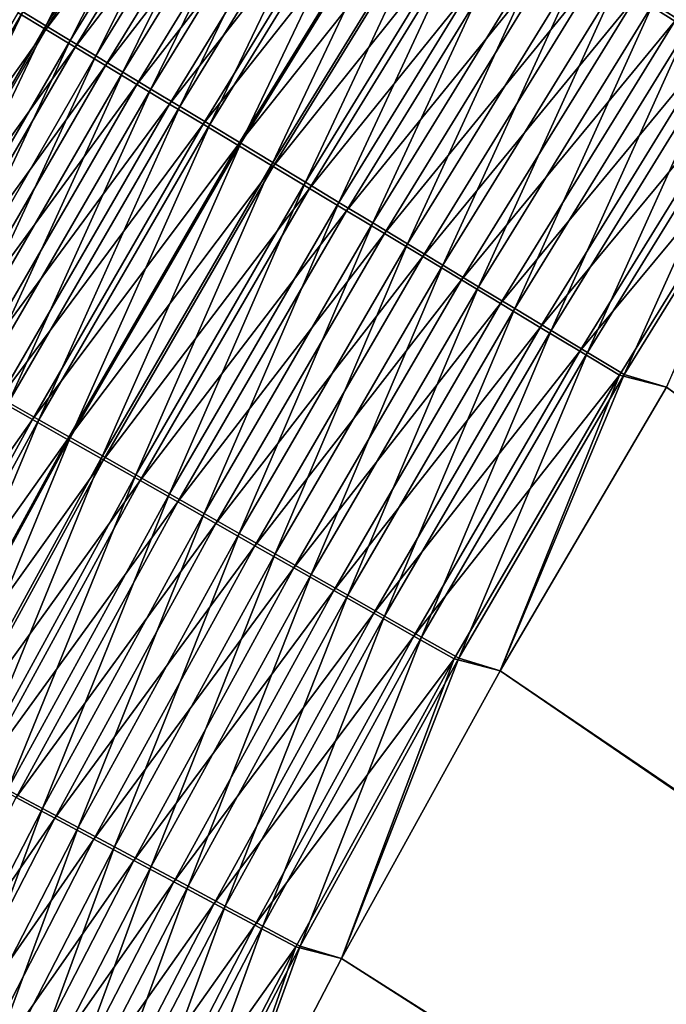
# Model space of a CAD drawing. Header units: metres. Extents: x 0 to 1400, y -1400 to 0.
# Tile 126 of 256: x 280 to 304, y -496 to -459. Entities that reach past the tile are written whole.
import ezdxf

# ---------------------------------------------------------------- set-up
doc = ezdxf.new("R2010")
doc.units = ezdxf.units.M

msp = doc.modelspace()

# ---------------------------------------------------------------- linework, layer by layer
at = {"layer": 'None'}
for points in [[(279.653412, -458.703888, -486.89093), (280.514313, -459.223053, -488.131409), (286.384918, -447.733429, -486.82547)], [(280.514313, -459.223053, -488.131409), (287.231598, -448.274567, -488.071472), (286.384918, -447.733429, -486.82547)], [(303.073761, -458.398926, -499.56665), (304.396027, -459.243927, -499.893433), (309.814636, -448.050049, -499.562378)], [(287.22583, -448.41391, -492.557343), (280.517517, -459.361481, -492.61084), (279.482147, -458.737427, -491.369324)], [(280.514313, -459.223053, -488.131409), (281.422424, -459.77066, -489.324707), (287.231598, -448.274567, -488.071472)], [(288.291809, -449.094818, -493.747742), (280.517517, -459.361481, -492.61084), (287.22583, -448.41391, -492.557343)], [(281.422424, -459.77066, -489.324707), (288.125031, -448.845551, -489.270172), (287.231598, -448.274567, -488.071472)], [(302.438629, -458.13089, -502.488464), (310.5979, -448.723358, -502.840271), (303.874359, -459.047943, -502.843262)], [(280.517517, -459.361481, -492.61084), (288.291809, -449.094818, -493.747742), (281.600311, -460.014069, -493.795715)], [(281.422424, -459.77066, -489.324707), (282.375946, -460.345673, -490.468292), (288.125031, -448.845551, -489.270172)], [(281.600311, -460.014069, -493.795715), (288.291809, -449.094818, -493.747742), (289.402771, -449.804443, -494.878754)], [(282.375946, -460.345673, -490.468292), (289.063507, -449.445313, -490.419037), (288.125031, -448.845551, -489.270172)], [(282.375946, -460.345673, -490.468292), (283.373138, -460.947021, -491.559692), (289.063507, -449.445313, -490.419037)], [(283.373138, -460.947021, -491.559692), (290.045227, -450.072723, -491.515533), (289.063507, -449.445313, -490.419037)], [(289.402771, -449.804443, -494.878754), (282.728455, -460.694, -494.921387), (281.600311, -460.014069, -493.795715)], [(290.556305, -450.541229, -495.948242), (282.728455, -460.694, -494.921387), (289.402771, -449.804443, -494.878754)], [(283.373138, -460.947021, -491.559692), (284.412109, -461.573547, -492.596558), (290.045227, -450.072723, -491.515533)], [(284.412109, -461.573547, -492.596558), (291.068359, -450.726593, -492.557312), (290.045227, -450.072723, -491.515533)], [(282.728455, -460.694, -494.921387), (290.556305, -450.541229, -495.948242), (283.899567, -461.399841, -495.985748)], [(283.899567, -461.399841, -495.985748), (290.556305, -450.541229, -495.948242), (291.749939, -451.30365, -496.954254)], [(284.412109, -461.573547, -492.596558), (285.490662, -462.223938, -493.576996), (291.068359, -450.726593, -492.557312)], [(285.490662, -462.223938, -493.576996), (292.130676, -451.405518, -493.542419), (291.068359, -450.726593, -492.557312)], [(283.899567, -461.399841, -495.985748), (291.749939, -451.30365, -496.954254), (285.111115, -462.130066, -496.986908)], [(285.111115, -462.130066, -496.986908), (291.749939, -451.30365, -496.954254), (292.98114, -452.090088, -497.894836)], [(285.490662, -462.223938, -493.576996), (286.606476, -462.89679, -494.499176), (292.130676, -451.405518, -493.542419)], [(286.606476, -462.89679, -494.499176), (293.22995, -452.108032, -494.469086), (292.130676, -451.405518, -493.542419)], [(285.111115, -462.130066, -496.986908), (292.98114, -452.090088, -497.894836), (286.360626, -462.883148, -497.922913)], [(286.360626, -462.883148, -497.922913), (292.98114, -452.090088, -497.894836), (294.247467, -452.898926, -498.768036)], [(293.22995, -452.108032, -494.469086), (286.606476, -462.89679, -494.499176), (287.757233, -463.590698, -495.361328)], [(294.363831, -452.832672, -495.33548), (293.22995, -452.108032, -494.469086), (287.757233, -463.590698, -495.361328)], [(286.360626, -462.883148, -497.922913), (294.247467, -452.898926, -498.768036), (287.645569, -463.657562, -498.79184)], [(287.645569, -463.657562, -498.79184), (294.247467, -452.898926, -498.768036), (295.546417, -453.728638, -499.571899)], [(287.757233, -463.590698, -495.361328), (288.940582, -464.304321, -496.161682), (294.363831, -452.832672, -495.33548)], [(288.940582, -464.304321, -496.161682), (295.53006, -453.577972, -496.139771), (294.363831, -452.832672, -495.33548)], [(287.645569, -463.657562, -498.79184), (295.546417, -453.728638, -499.571899), (288.963409, -464.451813, -499.591705)], [(295.53006, -453.577972, -496.139771), (288.940582, -464.304321, -496.161682), (290.154297, -465.036194, -496.898468)], [(288.963409, -464.451813, -499.591705), (295.546417, -453.728638, -499.571899), (296.875519, -454.577576, -500.304443)], [(296.726349, -454.342499, -496.880219), (295.53006, -453.577972, -496.139771), (290.154297, -465.036194, -496.898468)], [(288.963409, -464.451813, -499.591705), (296.875519, -454.577576, -500.304443), (290.311676, -465.264404, -500.320587)], [(290.154297, -465.036194, -496.898468), (291.395996, -465.784943, -497.569855), (296.726349, -454.342499, -496.880219)], [(290.311676, -465.264404, -500.320587), (296.875519, -454.577576, -500.304443), (298.232269, -455.444153, -500.963776)], [(291.395996, -465.784943, -497.569855), (297.950378, -455.124725, -497.554993), (296.726349, -454.342499, -496.880219)], [(297.950378, -455.124725, -497.554993), (291.395996, -465.784943, -497.569855), (292.663391, -466.549194, -498.174072)], [(299.19989, -455.923248, -498.162262), (297.950378, -455.124725, -497.554993), (292.663391, -466.549194, -498.174072)], [(290.311676, -465.264404, -500.320587), (298.232269, -455.444153, -500.963776), (291.687805, -466.093811, -500.976593)], [(291.687805, -466.093811, -500.976593), (298.232269, -455.444153, -500.963776), (299.614014, -456.326721, -501.548065)], [(292.663391, -466.549194, -498.174072), (293.953979, -467.327454, -498.709564), (299.19989, -455.923248, -498.162262)], [(293.953979, -467.327454, -498.709564), (300.472412, -456.736481, -498.70047), (299.19989, -455.923248, -498.162262)], [(291.687805, -466.093811, -500.976593), (299.614014, -456.326721, -501.548065), (293.089172, -466.938385, -501.557953)], [(293.089172, -466.938385, -501.557953), (299.614014, -456.326721, -501.548065), (301.017303, -457.223053, -502.056519)], [(293.953979, -467.327454, -498.709564), (295.264648, -468.117798, -499.175507), (300.472412, -456.736481, -498.70047)], [(295.264648, -468.117798, -499.175507), (301.764801, -457.562408, -499.168823), (300.472412, -456.736481, -498.70047)], [(293.089172, -466.938385, -501.557953), (301.017303, -457.223053, -502.056519), (294.512299, -467.796082, -502.063812)], [(294.512299, -467.796082, -502.063812), (301.017303, -457.223053, -502.056519), (302.438629, -458.13089, -502.488464)], [(295.264648, -468.117798, -499.175507), (296.59201, -468.918213, -499.57135), (301.764801, -457.562408, -499.168823)], [(296.59201, -468.918213, -499.57135), (303.073761, -458.398926, -499.56665), (301.764801, -457.562408, -499.168823)], [(273.198883, -469.848511, -486.96225), (279.653412, -458.703888, -486.89093), (278.841492, -458.214264, -485.605743)], [(294.512299, -467.796082, -502.063812), (302.438629, -458.13089, -502.488464), (295.953583, -468.664734, -502.493561)], [(295.953583, -468.664734, -502.493561), (302.438629, -458.13089, -502.488464), (303.874359, -459.047943, -502.843262)], [(296.59201, -468.918213, -499.57135), (297.93277, -469.726715, -499.896454), (303.073761, -458.398926, -499.56665)], [(297.93277, -469.726715, -499.896454), (304.396027, -459.243927, -499.893433), (303.073761, -458.398926, -499.56665)], [(280.517517, -459.361481, -492.61084), (273.034912, -469.885986, -491.433807), (279.482147, -458.737427, -491.369324)], [(273.198883, -469.848511, -486.96225), (274.073486, -470.345337, -488.196686), (279.653412, -458.703888, -486.89093)], [(274.073486, -470.345337, -488.196686), (280.514313, -459.223053, -488.131409), (279.653412, -458.703888, -486.89093)], [(273.034912, -469.885986, -491.433807), (280.517517, -459.361481, -492.61084), (274.085938, -470.482697, -492.669098)], [(274.073486, -470.345337, -488.196686), (274.995636, -470.869171, -489.384064), (280.514313, -459.223053, -488.131409)], [(274.085938, -470.482697, -492.669098), (280.517517, -459.361481, -492.61084), (281.600311, -460.014069, -493.795715)], [(274.995636, -470.869171, -489.384064), (281.422424, -459.77066, -489.324707), (280.514313, -459.223053, -488.131409)], [(303.874359, -459.047943, -502.843262), (297.409393, -469.542145, -502.846527), (295.953583, -468.664734, -502.493561)], [(305.320923, -459.971893, -503.120239), (297.409393, -469.542145, -502.846527), (303.874359, -459.047943, -502.843262)], [(297.93277, -469.726715, -499.896454), (299.28363, -470.54129, -500.150238), (304.396027, -459.243927, -499.893433)], [(299.28363, -470.54129, -500.150238), (305.728241, -460.095306, -500.148529), (304.396027, -459.243927, -499.893433)], [(281.600311, -460.014069, -493.795715), (275.184692, -471.106537, -493.847931), (274.085938, -470.482697, -492.669098)], [(274.995636, -470.869171, -489.384064), (275.963593, -471.419037, -490.521912), (281.422424, -459.77066, -489.324707)], [(282.728455, -460.694, -494.921387), (275.184692, -471.106537, -493.847931), (281.600311, -460.014069, -493.795715)], [(275.963593, -471.419037, -490.521912), (282.375946, -460.345673, -490.468292), (281.422424, -459.77066, -489.324707)], [(305.320923, -459.971893, -503.120239), (298.876129, -470.426147, -503.12207), (297.409393, -469.542145, -502.846527)], [(306.77475, -460.900482, -503.318726), (298.876129, -470.426147, -503.12207), (305.320923, -459.971893, -503.120239)], [(305.728241, -460.095306, -500.148529), (299.28363, -470.54129, -500.150238), (300.641205, -471.359924, -500.332092)], [(307.067169, -460.950958, -500.331329), (305.728241, -460.095306, -500.148529), (300.641205, -471.359924, -500.332092)], [(275.963593, -471.419037, -490.521912), (276.975494, -471.993866, -491.607758), (282.375946, -460.345673, -490.468292)], [(276.975494, -471.993866, -491.607758), (283.373138, -460.947021, -491.559692), (282.375946, -460.345673, -490.468292)], [(275.184692, -471.106537, -493.847931), (282.728455, -460.694, -494.921387), (276.329193, -471.756348, -494.967804)], [(276.329193, -471.756348, -494.967804), (282.728455, -460.694, -494.921387), (283.899567, -461.399841, -495.985748)], [(276.975494, -471.993866, -491.607758), (278.029541, -472.592651, -492.639282), (283.373138, -460.947021, -491.559692)], [(278.029541, -472.592651, -492.639282), (284.412109, -461.573547, -492.596558), (283.373138, -460.947021, -491.559692)], [(306.77475, -460.900482, -503.318726), (300.35022, -471.314545, -503.31955), (298.876129, -470.426147, -503.12207)], [(308.232239, -461.831451, -503.438141), (300.35022, -471.314545, -503.31955), (306.77475, -460.900482, -503.318726)], [(300.641205, -471.359924, -500.332092), (302.002167, -472.180603, -500.441467), (307.067169, -460.950958, -500.331329)], [(302.002167, -472.180603, -500.441467), (308.409454, -461.808777, -500.441284), (307.067169, -460.950958, -500.331329)], [(276.329193, -471.756348, -494.967804), (283.899567, -461.399841, -495.985748), (277.516937, -472.430725, -496.026611)], [(277.516937, -472.430725, -496.026611), (283.899567, -461.399841, -495.985748), (285.111115, -462.130066, -496.986908)], [(278.029541, -472.592651, -492.639282), (279.123444, -473.21405, -493.614594), (284.412109, -461.573547, -492.596558)], [(279.123444, -473.21405, -493.614594), (285.490662, -462.223938, -493.576996), (284.412109, -461.573547, -492.596558)], [(300.35022, -471.314545, -503.31955), (308.232239, -461.831451, -503.438141), (301.828003, -472.2052, -503.438324)], [(308.232239, -461.831451, -503.438141), (303.564453, -472.653717, -503.477753), (301.828003, -472.2052, -503.438324)], [(303.564423, -472.653717, -500.477753), (308.409454, -461.808777, -500.441284), (302.002167, -472.180603, -500.441467)], [(277.516937, -472.430725, -496.026611), (285.111115, -462.130066, -496.986908), (278.745453, -473.128235, -497.022491)], [(278.745453, -473.128235, -497.022491), (285.111115, -462.130066, -496.986908), (286.360626, -462.883148, -497.922913)], [(279.123444, -473.21405, -493.614594), (280.254852, -473.856781, -494.531891), (285.490662, -462.223938, -493.576996)], [(280.254852, -473.856781, -494.531891), (286.606476, -462.89679, -494.499176), (285.490662, -462.223938, -493.576996)], [(278.745453, -473.128235, -497.022491), (286.360626, -462.883148, -497.922913), (280.012207, -473.847443, -497.953491)], [(280.012207, -473.847443, -497.953491), (286.360626, -462.883148, -497.922913), (287.645569, -463.657562, -498.79184)], [(286.606476, -462.89679, -494.499176), (280.254852, -473.856781, -494.531891), (281.421509, -474.519501, -495.389465)], [(287.757233, -463.590698, -495.361328), (286.606476, -462.89679, -494.499176), (281.421509, -474.519501, -495.389465)], [(280.012207, -473.847443, -497.953491), (287.645569, -463.657562, -498.79184), (281.314606, -474.586914, -498.817719)], [(281.314606, -474.586914, -498.817719), (287.645569, -463.657562, -498.79184), (288.963409, -464.451813, -499.591705)], [(281.421509, -474.519501, -495.389465), (282.621002, -475.200897, -496.185516), (287.757233, -463.590698, -495.361328)], [(282.621002, -475.200897, -496.185516), (288.940582, -464.304321, -496.161682), (287.757233, -463.590698, -495.361328)], [(281.314606, -474.586914, -498.817719), (288.963409, -464.451813, -499.591705), (282.650208, -475.345215, -499.613251)], [(288.940582, -464.304321, -496.161682), (282.621002, -475.200897, -496.185516), (283.851044, -475.899658, -496.918274)], [(282.650208, -475.345215, -499.613251), (288.963409, -464.451813, -499.591705), (290.311676, -465.264404, -500.320587)], [(290.154297, -465.036194, -496.898468), (288.940582, -464.304321, -496.161682), (283.851044, -475.899658, -496.918274)], [(283.851044, -475.899658, -496.918274), (285.109283, -476.614441, -497.585999), (290.154297, -465.036194, -496.898468)], [(285.109283, -476.614441, -497.585999), (291.395996, -465.784943, -497.569855), (290.154297, -465.036194, -496.898468)], [(282.650208, -475.345215, -499.613251), (290.311676, -465.264404, -500.320587), (284.016418, -476.120911, -500.338165)], [(284.016418, -476.120911, -500.338165), (290.311676, -465.264404, -500.320587), (291.687805, -466.093811, -500.976593)], [(291.395996, -465.784943, -497.569855), (285.109283, -476.614441, -497.585999), (286.393433, -477.343903, -498.18692)], [(292.663391, -466.549194, -498.174072), (291.395996, -465.784943, -497.569855), (286.393433, -477.343903, -498.18692)], [(284.016418, -476.120911, -500.338165), (291.687805, -466.093811, -500.976593), (285.410706, -476.912537, -500.99054)], [(285.410706, -476.912537, -500.99054), (291.687805, -466.093811, -500.976593), (293.089172, -466.938385, -501.557953)], [(286.393433, -477.343903, -498.18692), (287.700928, -478.08667, -498.719452), (292.663391, -466.549194, -498.174072)], [(287.700928, -478.08667, -498.719452), (293.953979, -467.327454, -498.709564), (292.663391, -466.549194, -498.174072)], [(285.410706, -476.912537, -500.99054), (293.089172, -466.938385, -501.557953), (286.830383, -477.718597, -501.568695)], [(286.830383, -477.718597, -501.568695), (293.089172, -466.938385, -501.557953), (294.512299, -467.796082, -502.063812)], [(287.700928, -478.08667, -498.719452), (289.028625, -478.840881, -499.1828), (293.953979, -467.327454, -498.709564)], [(289.028625, -478.840881, -499.1828), (295.264648, -468.117798, -499.175507), (293.953979, -467.327454, -498.709564)], [(286.830383, -477.718597, -501.568695), (294.512299, -467.796082, -502.063812), (288.272003, -478.537079, -502.071747)], [(288.272003, -478.537079, -502.071747), (294.512299, -467.796082, -502.063812), (295.953583, -468.664734, -502.493561)], [(289.028625, -478.840881, -499.1828), (290.373138, -479.604675, -499.576416), (295.264648, -468.117798, -499.175507)], [(290.373138, -479.604675, -499.576416), (296.59201, -468.918213, -499.57135), (295.264648, -468.117798, -499.175507)], [(295.953583, -468.664734, -502.493561), (289.731903, -479.365967, -502.499084), (288.272003, -478.537079, -502.071747)], [(297.409393, -469.542145, -502.846527), (289.731903, -479.365967, -502.499084), (295.953583, -468.664734, -502.493561)], [(290.373138, -479.604675, -499.576416), (291.731171, -480.376129, -499.899719), (296.59201, -468.918213, -499.57135)], [(291.731171, -480.376129, -499.899719), (297.93277, -469.726715, -499.896454), (296.59201, -468.918213, -499.57135)], [(297.409393, -469.542145, -502.846527), (291.206421, -480.203156, -502.850067), (289.731903, -479.365967, -502.499084)], [(298.876129, -470.426147, -503.12207), (291.206421, -480.203156, -502.850067), (297.409393, -469.542145, -502.846527)], [(291.731171, -480.376129, -499.899719), (293.099335, -481.153351, -500.152069), (297.93277, -469.726715, -499.896454)], [(293.099335, -481.153351, -500.152069), (299.28363, -470.54129, -500.150238), (297.93277, -469.726715, -499.896454)], [(298.876129, -470.426147, -503.12207), (292.691986, -481.0466, -503.124084), (291.206421, -480.203156, -502.850067)], [(300.35022, -471.314545, -503.31955), (292.691986, -481.0466, -503.124084), (298.876129, -470.426147, -503.12207)], [(299.28363, -470.54129, -500.150238), (293.099335, -481.153351, -500.152069), (294.474304, -481.934418, -500.332916)], [(300.641205, -471.359924, -500.332092), (299.28363, -470.54129, -500.150238), (294.474304, -481.934418, -500.332916)], [(292.691986, -481.0466, -503.124084), (300.35022, -471.314545, -503.31955), (294.184906, -481.894226, -503.320465)], [(294.184906, -481.894226, -503.320465), (300.35022, -471.314545, -503.31955), (301.828003, -472.2052, -503.438324)], [(294.474304, -481.934418, -500.332916), (295.852692, -482.717438, -500.441681), (300.641205, -471.359924, -500.332092)], [(295.852692, -482.717438, -500.441681), (302.002167, -472.180603, -500.441467), (300.641205, -471.359924, -500.332092)], [(297.396576, -483.189758, -500.477753), (302.002167, -472.180603, -500.441467), (295.852692, -482.717438, -500.441681)], [(297.396576, -483.189758, -500.477753), (303.564423, -472.653717, -500.477753), (302.002167, -472.180603, -500.441467)], [(294.184906, -481.894226, -503.320465), (301.828003, -472.2052, -503.438324), (295.681549, -482.743988, -503.438568)], [(301.828003, -472.2052, -503.438324), (297.396545, -483.189758, -503.477753), (295.681549, -482.743988, -503.438568)], [(303.564453, -472.653717, -503.477753), (297.396545, -483.189758, -503.477753), (301.828003, -472.2052, -503.438324)], [(297.396545, -483.189758, -503.477753), (303.564453, -472.653717, -503.477753), (623.399841, -706.274292, -503.477753)], [(303.564423, -472.653717, -500.477753), (297.396576, -483.189758, -500.477753), (626.394043, -706.461426, -500.477753)], [(272.658234, -484.292603, -497.060913), (278.745453, -473.128235, -497.022491), (280.012207, -473.847443, -497.953491)], [(274.18045, -484.982513, -494.567261), (280.254852, -473.856781, -494.531891), (279.123444, -473.21405, -493.614594)], [(272.658234, -484.292603, -497.060913), (280.012207, -473.847443, -497.953491), (273.940979, -484.9776, -497.986511)], [(273.940979, -484.9776, -497.986511), (280.012207, -473.847443, -497.953491), (281.314606, -474.586914, -498.817719)], [(280.254852, -473.856781, -494.531891), (274.18045, -484.982513, -494.567261), (275.361816, -485.613708, -495.419861)], [(281.421509, -474.519501, -495.389465), (280.254852, -473.856781, -494.531891), (275.361816, -485.613708, -495.419861)], [(273.940979, -484.9776, -497.986511), (281.314606, -474.586914, -498.817719), (275.259613, -485.681793, -498.845673)], [(275.259613, -485.681793, -498.845673), (281.314606, -474.586914, -498.817719), (282.650208, -475.345215, -499.613251)], [(275.361816, -485.613708, -495.419861), (276.576263, -486.262604, -496.211243), (281.421509, -474.519501, -495.389465)], [(276.576263, -486.262604, -496.211243), (282.621002, -475.200897, -496.185516), (281.421509, -474.519501, -495.389465)], [(275.259613, -485.681793, -498.845673), (282.650208, -475.345215, -499.613251), (276.611572, -486.403778, -499.636505)], [(282.621002, -475.200897, -496.185516), (276.576263, -486.262604, -496.211243), (277.821411, -486.927917, -496.939697)], [(276.611572, -486.403778, -499.636505), (282.650208, -475.345215, -499.613251), (284.016418, -476.120911, -500.338165)], [(283.851044, -475.899658, -496.918274), (282.621002, -475.200897, -496.185516), (277.821411, -486.927917, -496.939697)], [(276.611572, -486.403778, -499.636505), (284.016418, -476.120911, -500.338165), (277.994354, -487.142212, -500.357117)], [(277.821411, -486.927917, -496.939697), (279.09494, -487.608368, -497.603455), (283.851044, -475.899658, -496.918274)], [(277.994354, -487.142212, -500.357117), (284.016418, -476.120911, -500.338165), (285.410706, -476.912537, -500.99054)], [(279.09494, -487.608368, -497.603455), (285.109283, -476.614441, -497.585999), (283.851044, -475.899658, -496.918274)], [(277.994354, -487.142212, -500.357117), (285.410706, -476.912537, -500.99054), (279.405365, -487.895721, -501.005585)], [(285.109283, -476.614441, -497.585999), (279.09494, -487.608368, -497.603455), (280.39447, -488.302734, -498.200775)], [(279.405365, -487.895721, -501.005585), (285.410706, -476.912537, -500.99054), (286.830383, -477.718597, -501.568695)], [(286.393433, -477.343903, -498.18692), (285.109283, -476.614441, -497.585999), (280.39447, -488.302734, -498.200775)], [(280.39447, -488.302734, -498.200775), (281.717499, -489.009644, -498.730103), (286.393433, -477.343903, -498.18692)], [(281.717499, -489.009644, -498.730103), (287.700928, -478.08667, -498.719452), (286.393433, -477.343903, -498.18692)], [(279.405365, -487.895721, -501.005585), (286.830383, -477.718597, -501.568695), (280.841888, -488.662872, -501.580261)], [(280.841888, -488.662872, -501.580261), (286.830383, -477.718597, -501.568695), (288.272003, -478.537079, -502.071747)], [(281.717499, -489.009644, -498.730103), (283.060852, -489.727417, -499.190674), (287.700928, -478.08667, -498.719452)], [(283.060852, -489.727417, -499.190674), (289.028625, -478.840881, -499.1828), (287.700928, -478.08667, -498.719452)], [(288.272003, -478.537079, -502.071747), (282.300446, -489.441803, -502.080292), (280.841888, -488.662872, -501.580261)], [(289.731903, -479.365967, -502.499084), (282.300446, -489.441803, -502.080292), (288.272003, -478.537079, -502.071747)], [(283.060852, -489.727417, -499.190674), (284.421112, -490.454254, -499.581909), (289.028625, -478.840881, -499.1828)], [(284.421112, -490.454254, -499.581909), (290.373138, -479.604675, -499.576416), (289.028625, -478.840881, -499.1828)], [(289.731903, -479.365967, -502.499084), (283.777405, -490.23056, -502.505066), (282.300446, -489.441803, -502.080292)], [(291.206421, -480.203156, -502.850067), (283.777405, -490.23056, -502.505066), (289.731903, -479.365967, -502.499084)], [(284.421112, -490.454254, -499.581909), (285.794922, -491.188324, -499.903229), (290.373138, -479.604675, -499.576416)], [(285.794922, -491.188324, -499.903229), (291.731171, -480.376129, -499.899719), (290.373138, -479.604675, -499.576416)], [(291.206421, -480.203156, -502.850067), (285.269073, -491.027161, -502.853912), (283.777405, -490.23056, -502.505066)], [(292.691986, -481.0466, -503.124084), (285.269073, -491.027161, -502.853912), (291.206421, -480.203156, -502.850067)], [(285.794922, -491.188324, -499.903229), (287.178955, -491.927826, -500.154053), (291.731171, -480.376129, -499.899719)], [(287.178955, -491.927826, -500.154053), (293.099335, -481.153351, -500.152069), (291.731171, -480.376129, -499.899719)], [(285.269073, -491.027161, -502.853912), (292.691986, -481.0466, -503.124084), (286.77182, -491.829681, -503.126251)], [(286.77182, -491.829681, -503.126251), (292.691986, -481.0466, -503.124084), (294.184906, -481.894226, -503.320465)], [(293.099335, -481.153351, -500.152069), (287.178955, -491.927826, -500.154053), (288.569794, -492.67099, -500.333801)], [(294.474304, -481.934418, -500.332916), (293.099335, -481.153351, -500.152069), (288.569794, -492.67099, -500.333801)], [(286.77182, -491.829681, -503.126251), (294.184906, -481.894226, -503.320465), (288.281952, -492.636169, -503.321411)], [(288.281952, -492.636169, -503.321411), (294.184906, -481.894226, -503.320465), (295.681549, -482.743988, -503.438568)], [(288.569794, -492.67099, -500.333801), (289.964081, -493.415985, -500.441895), (294.474304, -481.934418, -500.332916)], [(289.964081, -493.415985, -500.441895), (295.852692, -482.717438, -500.441681), (294.474304, -481.934418, -500.332916)], [(288.281952, -492.636169, -503.321411), (295.681549, -482.743988, -503.438568), (289.795868, -493.444641, -503.438782)], [(295.681549, -482.743988, -503.438568), (291.494263, -493.87735, -503.477753), (289.795868, -493.444641, -503.438782)], [(291.494324, -493.87738, -500.477753), (295.852692, -482.717438, -500.441681), (289.964081, -493.415985, -500.441895)], [(297.396545, -483.189758, -503.477753), (291.494263, -493.87735, -503.477753), (295.681549, -482.743988, -503.438568)], [(291.494324, -493.87738, -500.477753), (297.396576, -483.189758, -500.477753), (295.852692, -482.717438, -500.441681)], [(291.494263, -493.87735, -503.477753), (297.396545, -483.189758, -503.477753), (623.399841, -706.274292, -503.477753)], [(297.396576, -483.189758, -500.477753), (291.494324, -493.87738, -500.477753), (626.394043, -706.461426, -500.477753)], [(273.676086, -499.03595, -501.021698), (279.405365, -487.895721, -501.005585), (280.841888, -488.662872, -501.580261)], [(280.39447, -488.302734, -498.200775), (279.09494, -487.608368, -497.603455), (274.670898, -499.418274, -498.215607)], [(274.670898, -499.418274, -498.215607), (276.008057, -500.089081, -498.741516), (280.39447, -488.302734, -498.200775)], [(276.008057, -500.089081, -498.741516), (281.717499, -489.009644, -498.730103), (280.39447, -488.302734, -498.200775)], [(280.841888, -488.662872, -501.580261), (275.12796, -499.763885, -501.592651), (273.676086, -499.03595, -501.021698)], [(282.300446, -489.441803, -502.080292), (275.12796, -499.763885, -501.592651), (280.841888, -488.662872, -501.580261)], [(276.008057, -500.089081, -498.741516), (277.365631, -500.770111, -499.199097), (281.717499, -489.009644, -498.730103)], [(277.365631, -500.770111, -499.199097), (283.060852, -489.727417, -499.190674), (281.717499, -489.009644, -498.730103)], [(282.300446, -489.441803, -502.080292), (276.601929, -500.50293, -502.089447), (275.12796, -499.763885, -501.592651)], [(283.777405, -490.23056, -502.505066), (276.601929, -500.50293, -502.089447), (282.300446, -489.441803, -502.080292)], [(277.365631, -500.770111, -499.199097), (278.740173, -501.459686, -499.587769), (283.060852, -489.727417, -499.190674)], [(278.740173, -501.459686, -499.587769), (284.421112, -490.454254, -499.581909), (283.060852, -489.727417, -499.190674)], [(283.777405, -490.23056, -502.505066), (278.09436, -501.251251, -502.511444), (276.601929, -500.50293, -502.089447)], [(285.269073, -491.027161, -502.853912), (278.09436, -501.251251, -502.511444), (283.777405, -490.23056, -502.505066)], [(278.740173, -501.459686, -499.587769), (280.128326, -502.156067, -499.907013), (284.421112, -490.454254, -499.581909)], [(280.128326, -502.156067, -499.907013), (285.794922, -491.188324, -499.903229), (284.421112, -490.454254, -499.581909)], [(278.09436, -501.251251, -502.511444), (285.269073, -491.027161, -502.853912), (279.601593, -502.006958, -502.858002)], [(279.601593, -502.006958, -502.858002), (285.269073, -491.027161, -502.853912), (286.77182, -491.829681, -503.126251)], [(280.128326, -502.156067, -499.907013), (281.526703, -502.857605, -500.156189), (285.794922, -491.188324, -499.903229)], [(281.526703, -502.857605, -500.156189), (287.178955, -491.927826, -500.154053), (285.794922, -491.188324, -499.903229)], [(279.601593, -502.006958, -502.858002), (286.77182, -491.829681, -503.126251), (281.119904, -502.76825, -503.12854)], [(281.119904, -502.76825, -503.12854), (286.77182, -491.829681, -503.126251), (288.281952, -492.636169, -503.321411)], [(287.178955, -491.927826, -500.154053), (281.526703, -502.857605, -500.156189), (282.931946, -503.562561, -500.334747)], [(288.569794, -492.67099, -500.333801), (287.178955, -491.927826, -500.154053), (282.931946, -503.562561, -500.334747)], [(281.119904, -502.76825, -503.12854), (288.281952, -492.636169, -503.321411), (282.64566, -503.533264, -503.322449)], [(282.64566, -503.533264, -503.322449), (288.281952, -492.636169, -503.321411), (289.795868, -493.444641, -503.438782)], [(282.931946, -503.562561, -500.334747), (284.340637, -504.269287, -500.442139), (288.569794, -492.67099, -500.333801)], [(284.340637, -504.269287, -500.442139), (289.964081, -493.415985, -500.441895), (288.569794, -492.67099, -500.333801)], [(289.795868, -493.444641, -503.438782), (284.175171, -504.300171, -503.439056), (282.64566, -503.533264, -503.322449)], [(289.795868, -493.444641, -503.438782), (285.861542, -504.709686, -503.477753), (284.175171, -504.300171, -503.439056)], [(285.861603, -504.709747, -500.477753), (289.964081, -493.415985, -500.441895), (284.340637, -504.269287, -500.442139)], [(291.494263, -493.87735, -503.477753), (285.861542, -504.709686, -503.477753), (289.795868, -493.444641, -503.438782)], [(285.861603, -504.709747, -500.477753), (291.494324, -493.87738, -500.477753), (289.964081, -493.415985, -500.441895)], [(623.399841, -706.274292, -503.477753), (285.861542, -504.709686, -503.477753), (291.494263, -493.87735, -503.477753)], [(626.394043, -706.461426, -500.477753), (291.494324, -493.87738, -500.477753), (285.861603, -504.709747, -500.477753)]]:
    msp.add_3dface(points, dxfattribs=at)

doc.saveas('drawing.dxf')
